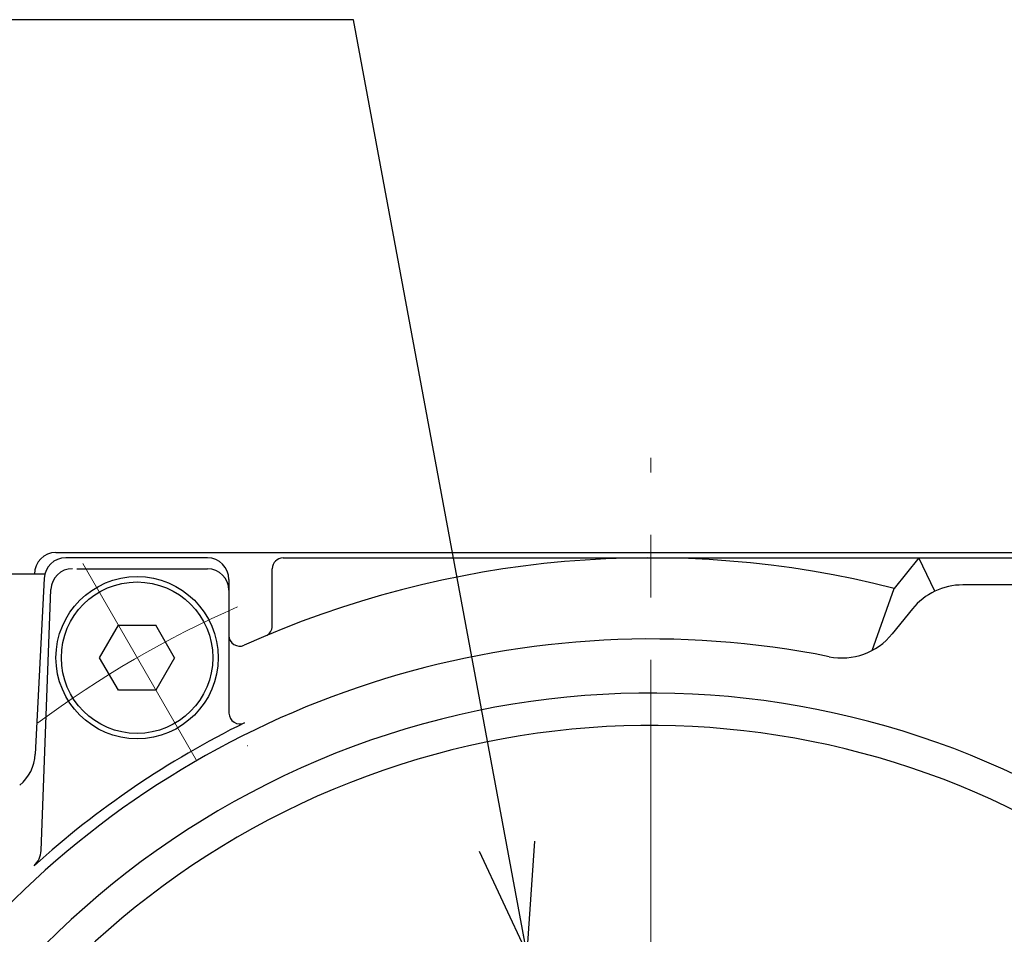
# Model space of a CAD drawing. Header units: millimetres. Extents: x 0 to 1071, y 0 to 742.
# Tile 70 of 130: x 171 to 216, y 553 to 596. Entities that reach past the tile are written whole.
import ezdxf

# ---------------------------------------------------------------- set-up
doc = ezdxf.new("R2010")
doc.units = ezdxf.units.MM
doc.header["$LTSCALE"] = 0.454724
doc.linetypes.add('CENTER', pattern=[50.8, 31.75, -6.35, 6.35, -6.35])
doc.layers.add('NoLayerName_001', color=7, linetype='Continuous')
doc.styles.get("Standard").update_dxf_attribs({"font": 'txt', "bigfont": 'extfont2'})
doc.dimstyles.get("Standard").update_dxf_attribs({"dimtxt": 2.5, "dimasz": 2.5, "dimexe": 1, "dimexo": 1, "dimtad": 1, "dimdec": 3, "dimzin": 0, "dimdsep": 46, "dimtxsty": 'Standard', "dimcen": 2.5, "dimadec": 3, "dimazin": 0, "dimtfac": 0.75, "dimtdec": 3, "dimtmove": 0, "dimatfit": 3, "dimfxl": 1, "dimarcsym": 0})

msp = doc.modelspace()

# ---------------------------------------------------------------- linework, layer by layer
at = {"layer": 'NoLayerName_001', "color": 4, "linetype": 'CENTER', "lineweight": 13}
for p, q in [((200, 528.499939), (200, 575.370558)), ((173.737878, 570.48733), (178.976456, 561.413846))]:
    msp.add_line(p, q, dxfattribs=at)
at = {"layer": 'NoLayerName_001', "color": 7, "linetype": 'Continuous', "lineweight": 25}
for p, q in [((172.5, 571), (227.5, 571)), ((179.5, 570.75), (172.951066, 570.75)), ((183, 570.75), (227.048934, 570.75)), ((212.403456, 570.75), (211.263996, 569.341684)), ((213.139591, 569.20749), (212.403456, 570.75)), ((173.464788, 570.25), (179.5, 570.25)), ((182.5, 567.60355), (182.5, 570.25)), ((171.98282, 570), (161.464302, 570)), ((171.952323, 569.80013), (171.544683, 561.678665)), ((180.5, 569.75), (180.5, 563.574603)), ((171.815771, 557.220745), (172.264216, 569.287139)), ((210.242713, 566.473738), (211.263996, 569.341684)), ((224.999993, 569.5), (214.431693, 569.5)), ((212.09947, 568.386991), (211.168894, 567.236849)), ((174.517949, 566.136207), (175.383975, 567.636207)), ((175.383975, 567.636207), (177.116025, 567.636207)), ((177.982051, 566.136207), (177.116025, 567.636207)), ((175.383975, 564.636207), (174.517949, 566.136207)), ((177.982051, 566.136207), (177.116025, 564.636207)), ((177.116025, 564.636207), (175.383975, 564.636207))]:
    msp.add_line(p, q, dxfattribs=at)
for radius in [3.75, 3.5]:
    msp.add_circle((176.25, 566.136207), radius, dxfattribs=at)
for centre, radius, start, end in [((172.5, 570), 1, 90, 180), ((172.951066, 569.75), 1, 90, 177.1265675), ((179.5, 569.75), 1, 0, 90), ((200, 525), 45.75, 75.7467924, 114.2557789), ((183, 570.25), 0.5, 90, 180), ((173.263526, 569.25), 1, 90, 177.8715975), ((179.5, 569.25), 1, 0, 90), ((214.431693, 566.5), 3, 90, 141.0238323), ((182, 567.60355), 0.5, 292.9040578, 0), ((200, 525), 42, 78.6752061, 135.4020553), ((181, 567.167078), 0.5, 180, 294.2557789), ((208.836671, 569.12384), 3, 258.6752061, 321.0238323), ((200, 525), 39.5, 318.3301343, 270), ((181, 563.574603), 0.5, 180, 296.2226465), ((200, 525), 38, 319.6850908, 270.7162159), ((200, 525), 42.5, 116.2226465, 132.1354797), ((180.013707, 564.759248), 3, 296.6878931, 296.8686375), ((169.547198, 561.778925), 2, 309.6246203, 357.1265675), ((170.816461, 557.257884), 1, 312.1354797, 357.8715975)]:
    msp.add_arc(centre, radius, start, end, dxfattribs=at)
at = {"layer": 'NoLayerName_001', "color": 4, "linetype": 'CENTER', "lineweight": 13}
msp.add_arc((200, 525), 47.5, 113.7137577, 126.6304392, dxfattribs=at)

# ---------------------------------------------------------------- leaders
at = {"layer": 'NoLayerName_001', "color": 3, "linetype": 'Continuous', "lineweight": 13, "annotation_type": 0, "has_hookline": 1, "hookline_direction": 1, "text_width": 70.913545}
msp.add_leader([(194.270446, 552.5), (186.250001, 595.625002), (181.250001, 595.625002)], dimstyle='Standard', override={"dimtxt": 8.75, "dimasz": 5, "dimldrblk": 'OPEN30'}, dxfattribs=at)

doc.saveas('drawing.dxf')
